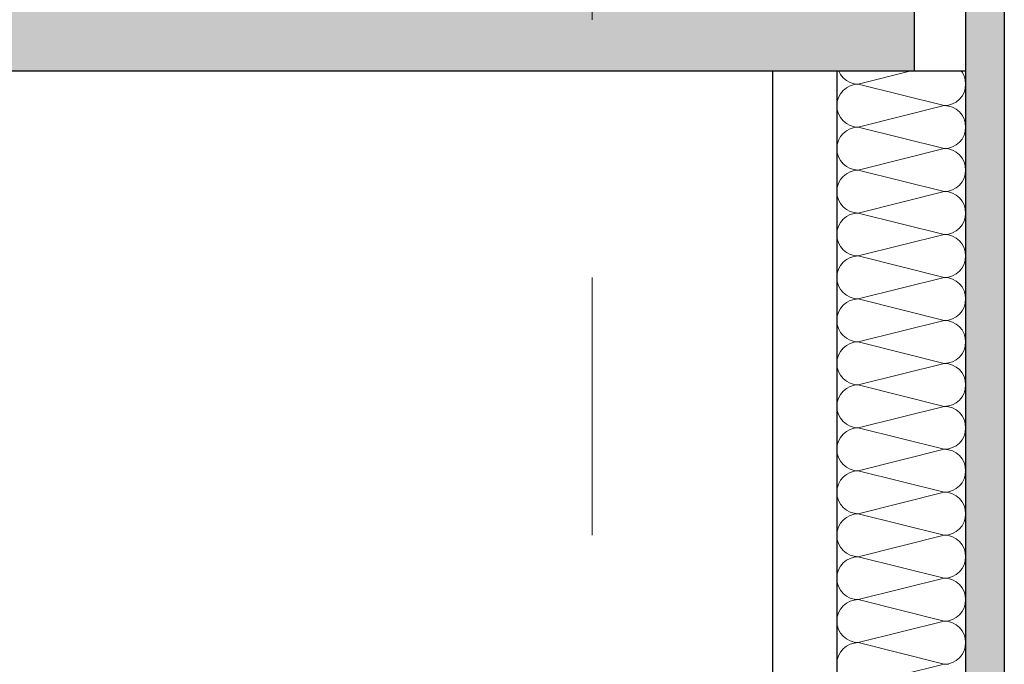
# Model space of a CAD drawing. Header units: metres. Extents: x -12 to 57.2, y -22.2 to 2.8.
# Tile 118 of 126: x 45.008 to 45.39, y -6.725 to -6.475. Entities that reach past the tile are written whole.
import ezdxf

# ---------------------------------------------------------------- set-up
doc = ezdxf.new("R2010")
doc.units = ezdxf.units.M
doc.header["$LTSCALE"] = 0.4
doc.header["$MEASUREMENT"] = 0
doc.linetypes.add('Raster', pattern=[0.2, 0.1, -0.05, 0, -0.05])
for name, color, linetype in [('Neubau_A-Außenwände', 8, 'Continuous'), ('Neubau_A-Decken', 8, 'Continuous'), ('Neubau_A-TB Wände', 8, 'Continuous'), ('Neubau_R-Konstruktionsraster gross', 33, 'Continuous')]:
    doc.layers.add(name, color=color, linetype=linetype)

# ---------------------------------------------------------------- blocks, each defined once
blk = doc.blocks.new('*X450', base_point=(-24191.65022, 0))
at = {"layer": 'Neubau_A-TB Wände', "color": 8, "linetype": 'Continuous', "lineweight": 9}
for p, q in [((-21238.64111, 3.68), (-21238.64041, 3.6787)), ((-21238.64041, 3.6787), (-21238.63938, 3.67744)), ((-21238.63938, 3.67744), (-21238.63812, 3.6764)), ((-21238.61349, 3.68), (-21238.63349, 3.675)), ((-21238.59322, 3.67963), (-21238.59353, 3.68)), ((-21238.59245, 3.67819), (-21238.59322, 3.67963)), ((-21238.59198, 3.67663), (-21238.59245, 3.67819)), ((-21238.59182, 3.675), (-21238.59198, 3.67663)), ((-21238.63812, 3.6736), (-21238.63938, 3.67256)), ((-21238.63812, 3.6764), (-21238.63667, 3.67563)), ((-21238.63667, 3.67437), (-21238.63812, 3.6736)), ((-21238.63667, 3.67563), (-21238.63511, 3.67516)), ((-21238.63511, 3.67484), (-21238.63667, 3.67437)), ((-21238.63511, 3.67516), (-21238.63349, 3.675)), ((-21238.63349, 3.675), (-21238.63511, 3.67484)), ((-21238.60015, 3.66667), (-21238.63349, 3.675)), ((-21238.59245, 3.67181), (-21238.59198, 3.67337)), ((-21238.59198, 3.67337), (-21238.59182, 3.675)), ((-21238.64118, 3.66986), (-21238.64166, 3.66829)), ((-21238.64041, 3.6713), (-21238.64118, 3.66986)), ((-21238.63938, 3.67256), (-21238.64041, 3.6713)), ((-21238.59552, 3.66807), (-21238.59426, 3.66911)), ((-21238.59426, 3.66911), (-21238.59322, 3.67037)), ((-21238.59322, 3.67037), (-21238.59245, 3.67181)), ((-21238.64166, 3.66829), (-21238.64182, 3.66667)), ((-21238.64182, 3.66667), (-21238.64166, 3.66504)), ((-21238.64166, 3.66504), (-21238.64118, 3.66348)), ((-21238.60015, 3.66667), (-21238.63349, 3.65833)), ((-21238.60015, 3.66667), (-21238.59853, 3.66683)), ((-21238.59853, 3.66651), (-21238.60015, 3.66667)), ((-21238.59853, 3.66683), (-21238.59696, 3.6673)), ((-21238.59696, 3.66603), (-21238.59853, 3.66651)), ((-21238.59696, 3.6673), (-21238.59552, 3.66807)), ((-21238.59552, 3.66526), (-21238.59696, 3.66603)), ((-21238.59426, 3.66423), (-21238.59552, 3.66526)), ((-21238.64118, 3.66348), (-21238.64041, 3.66204)), ((-21238.64041, 3.66204), (-21238.63938, 3.66077)), ((-21238.59322, 3.66296), (-21238.59426, 3.66423)), ((-21238.59245, 3.66152), (-21238.59322, 3.66296)), ((-21238.59198, 3.65996), (-21238.59245, 3.66152)), ((-21238.63938, 3.66077), (-21238.63812, 3.65974)), ((-21238.63812, 3.65974), (-21238.63667, 3.65897)), ((-21238.63667, 3.6577), (-21238.63812, 3.65693)), ((-21238.63667, 3.65897), (-21238.63511, 3.65849)), ((-21238.63511, 3.65817), (-21238.63667, 3.6577)), ((-21238.63511, 3.65849), (-21238.63349, 3.65833)), ((-21238.63349, 3.65833), (-21238.63511, 3.65817)), ((-21238.60015, 3.65), (-21238.63349, 3.65833)), ((-21238.59182, 3.65833), (-21238.59198, 3.65996)), ((-21238.59198, 3.65671), (-21238.59182, 3.65833)), ((-21238.64041, 3.65463), (-21238.64118, 3.65319)), ((-21238.63938, 3.65589), (-21238.64041, 3.65463)), ((-21238.63812, 3.65693), (-21238.63938, 3.65589)), ((-21238.59426, 3.65244), (-21238.59322, 3.6537)), ((-21238.59322, 3.6537), (-21238.59245, 3.65514)), ((-21238.59245, 3.65514), (-21238.59198, 3.65671)), ((-21238.64166, 3.65163), (-21238.64182, 3.65)), ((-21238.64182, 3.65), (-21238.64166, 3.64837)), ((-21238.64118, 3.65319), (-21238.64166, 3.65163)), ((-21238.60015, 3.65), (-21238.63349, 3.64167)), ((-21238.60015, 3.65), (-21238.59853, 3.65016)), ((-21238.59853, 3.64984), (-21238.60015, 3.65)), ((-21238.59853, 3.65016), (-21238.59696, 3.65063)), ((-21238.59696, 3.64937), (-21238.59853, 3.64984)), ((-21238.59696, 3.65063), (-21238.59552, 3.6514)), ((-21238.59552, 3.6514), (-21238.59426, 3.65244)), ((-21238.64166, 3.64837), (-21238.64118, 3.64681)), ((-21238.64118, 3.64681), (-21238.64041, 3.64537)), ((-21238.59552, 3.6486), (-21238.59696, 3.64937)), ((-21238.59426, 3.64756), (-21238.59552, 3.6486)), ((-21238.59322, 3.6463), (-21238.59426, 3.64756)), ((-21238.59245, 3.64486), (-21238.59322, 3.6463)), ((-21238.64041, 3.64537), (-21238.63938, 3.64411)), ((-21238.63938, 3.64411), (-21238.63812, 3.64307)), ((-21238.63812, 3.64307), (-21238.63667, 3.6423)), ((-21238.63667, 3.6423), (-21238.63511, 3.64183)), ((-21238.59198, 3.64329), (-21238.59245, 3.64486)), ((-21238.59182, 3.64167), (-21238.59198, 3.64329)), ((-21238.63938, 3.63923), (-21238.64041, 3.63796)), ((-21238.63812, 3.64026), (-21238.63938, 3.63923)), ((-21238.63667, 3.64103), (-21238.63812, 3.64026)), ((-21238.63511, 3.64151), (-21238.63667, 3.64103)), ((-21238.63511, 3.64183), (-21238.63349, 3.64167)), ((-21238.63349, 3.64167), (-21238.63511, 3.64151)), ((-21238.60015, 3.63333), (-21238.63349, 3.64167)), ((-21238.59322, 3.63704), (-21238.59245, 3.63848)), ((-21238.59245, 3.63848), (-21238.59198, 3.64004)), ((-21238.59198, 3.64004), (-21238.59182, 3.64167)), ((-21238.64166, 3.63496), (-21238.64182, 3.63333)), ((-21238.64118, 3.63652), (-21238.64166, 3.63496)), ((-21238.64041, 3.63796), (-21238.64118, 3.63652)), ((-21238.59696, 3.63397), (-21238.59552, 3.63474)), ((-21238.59552, 3.63474), (-21238.59426, 3.63577)), ((-21238.59426, 3.63577), (-21238.59322, 3.63704)), ((-21238.64182, 3.63333), (-21238.64166, 3.63171)), ((-21238.64166, 3.63171), (-21238.64118, 3.63014)), ((-21238.60015, 3.63333), (-21238.63349, 3.625)), ((-21238.60015, 3.63333), (-21238.59853, 3.63349)), ((-21238.59853, 3.63317), (-21238.60015, 3.63333)), ((-21238.59853, 3.63349), (-21238.59696, 3.63397)), ((-21238.59696, 3.6327), (-21238.59853, 3.63317)), ((-21238.59552, 3.63193), (-21238.59696, 3.6327)), ((-21238.59426, 3.63089), (-21238.59552, 3.63193)), ((-21238.59322, 3.62963), (-21238.59426, 3.63089)), ((-21238.64118, 3.63014), (-21238.64041, 3.6287)), ((-21238.64041, 3.6287), (-21238.63938, 3.62744)), ((-21238.63938, 3.62744), (-21238.63812, 3.6264)), ((-21238.59245, 3.62819), (-21238.59322, 3.62963)), ((-21238.59198, 3.62663), (-21238.59245, 3.62819)), ((-21238.63812, 3.6236), (-21238.63938, 3.62256)), ((-21238.63812, 3.6264), (-21238.63667, 3.62563)), ((-21238.63667, 3.62437), (-21238.63812, 3.6236)), ((-21238.63667, 3.62563), (-21238.63511, 3.62516)), ((-21238.63511, 3.62484), (-21238.63667, 3.62437)), ((-21238.63511, 3.62516), (-21238.63349, 3.625)), ((-21238.63349, 3.625), (-21238.63511, 3.62484)), ((-21238.60015, 3.61667), (-21238.63349, 3.625)), ((-21238.59245, 3.62181), (-21238.59198, 3.62337)), ((-21238.59182, 3.625), (-21238.59198, 3.62663)), ((-21238.59198, 3.62337), (-21238.59182, 3.625)), ((-21238.64118, 3.61986), (-21238.64166, 3.61829)), ((-21238.64041, 3.6213), (-21238.64118, 3.61986)), ((-21238.63938, 3.62256), (-21238.64041, 3.6213)), ((-21238.59426, 3.61911), (-21238.59322, 3.62037)), ((-21238.59322, 3.62037), (-21238.59245, 3.62181)), ((-21238.64166, 3.61829), (-21238.64182, 3.61667)), ((-21238.64182, 3.61667), (-21238.64166, 3.61504)), ((-21238.60015, 3.61667), (-21238.63349, 3.60833)), ((-21238.60015, 3.61667), (-21238.59853, 3.61683)), ((-21238.59853, 3.61651), (-21238.60015, 3.61667)), ((-21238.59853, 3.61683), (-21238.59696, 3.6173)), ((-21238.59696, 3.61603), (-21238.59853, 3.61651)), ((-21238.59696, 3.6173), (-21238.59552, 3.61807)), ((-21238.59552, 3.61526), (-21238.59696, 3.61603)), ((-21238.59552, 3.61807), (-21238.59426, 3.61911)), ((-21238.64166, 3.61504), (-21238.64118, 3.61348)), ((-21238.64118, 3.61348), (-21238.64041, 3.61204)), ((-21238.64041, 3.61204), (-21238.63938, 3.61077)), ((-21238.59426, 3.61423), (-21238.59552, 3.61526)), ((-21238.59322, 3.61296), (-21238.59426, 3.61423)), ((-21238.59245, 3.61152), (-21238.59322, 3.61296)), ((-21238.63938, 3.61077), (-21238.63812, 3.60974)), ((-21238.63812, 3.60974), (-21238.63667, 3.60897)), ((-21238.63667, 3.60897), (-21238.63511, 3.60849)), ((-21238.63511, 3.60817), (-21238.63667, 3.6077)), ((-21238.63511, 3.60849), (-21238.63349, 3.60833)), ((-21238.63349, 3.60833), (-21238.63511, 3.60817)), ((-21238.60015, 3.6), (-21238.63349, 3.60833)), ((-21238.59198, 3.60996), (-21238.59245, 3.61152)), ((-21238.59182, 3.60833), (-21238.59198, 3.60996)), ((-21238.59198, 3.60671), (-21238.59182, 3.60833)), ((-21238.64041, 3.60463), (-21238.64118, 3.60319)), ((-21238.63938, 3.60589), (-21238.64041, 3.60463)), ((-21238.63812, 3.60693), (-21238.63938, 3.60589)), ((-21238.63667, 3.6077), (-21238.63812, 3.60693)), ((-21238.59322, 3.6037), (-21238.59245, 3.60514)), ((-21238.59245, 3.60514), (-21238.59198, 3.60671)), ((-21238.64166, 3.60163), (-21238.64182, 3.6)), ((-21238.64118, 3.60319), (-21238.64166, 3.60163)), ((-21238.60015, 3.6), (-21238.59853, 3.60016)), ((-21238.59853, 3.60016), (-21238.59696, 3.60063)), ((-21238.59696, 3.60063), (-21238.59552, 3.6014)), ((-21238.59552, 3.6014), (-21238.59426, 3.60244)), ((-21238.59426, 3.60244), (-21238.59322, 3.6037)), ((-21238.64182, 3.6), (-21238.64166, 3.59837)), ((-21238.64166, 3.59837), (-21238.64118, 3.59681)), ((-21238.64118, 3.59681), (-21238.64041, 3.59537)), ((-21238.60015, 3.6), (-21238.63349, 3.59167)), ((-21238.59853, 3.59984), (-21238.60015, 3.6)), ((-21238.59696, 3.59937), (-21238.59853, 3.59984)), ((-21238.59552, 3.5986), (-21238.59696, 3.59937)), ((-21238.59426, 3.59756), (-21238.59552, 3.5986)), ((-21238.59322, 3.5963), (-21238.59426, 3.59756)), ((-21238.59245, 3.59486), (-21238.59322, 3.5963)), ((-21238.64041, 3.59537), (-21238.63938, 3.59411)), ((-21238.63938, 3.59411), (-21238.63812, 3.59307)), ((-21238.63812, 3.59307), (-21238.63667, 3.5923)), ((-21238.59198, 3.59329), (-21238.59245, 3.59486)), ((-21238.59182, 3.59167), (-21238.59198, 3.59329)), ((-21238.63938, 3.58923), (-21238.64041, 3.58796)), ((-21238.63812, 3.59026), (-21238.63938, 3.58923)), ((-21238.63667, 3.59103), (-21238.63812, 3.59026)), ((-21238.63667, 3.5923), (-21238.63511, 3.59183)), ((-21238.63511, 3.59151), (-21238.63667, 3.59103)), ((-21238.63511, 3.59183), (-21238.63349, 3.59167)), ((-21238.63349, 3.59167), (-21238.63511, 3.59151)), ((-21238.60015, 3.58333), (-21238.63349, 3.59167)), ((-21238.59245, 3.58848), (-21238.59198, 3.59004)), ((-21238.59198, 3.59004), (-21238.59182, 3.59167)), ((-21238.64166, 3.58496), (-21238.64182, 3.58333)), ((-21238.64118, 3.58652), (-21238.64166, 3.58496)), ((-21238.64041, 3.58796), (-21238.64118, 3.58652)), ((-21238.59552, 3.58474), (-21238.59426, 3.58577)), ((-21238.59426, 3.58577), (-21238.59322, 3.58704)), ((-21238.59322, 3.58704), (-21238.59245, 3.58848)), ((-21238.64182, 3.58333), (-21238.64166, 3.58171)), ((-21238.64166, 3.58171), (-21238.64118, 3.58014)), ((-21238.60015, 3.58333), (-21238.63349, 3.575)), ((-21238.60015, 3.58333), (-21238.59853, 3.58349)), ((-21238.59853, 3.58317), (-21238.60015, 3.58333)), ((-21238.59853, 3.58349), (-21238.59696, 3.58397)), ((-21238.59696, 3.5827), (-21238.59853, 3.58317)), ((-21238.59696, 3.58397), (-21238.59552, 3.58474)), ((-21238.59552, 3.58193), (-21238.59696, 3.5827)), ((-21238.59426, 3.58089), (-21238.59552, 3.58193)), ((-21238.64118, 3.58014), (-21238.64041, 3.5787)), ((-21238.64041, 3.5787), (-21238.63938, 3.57744)), ((-21238.63938, 3.57744), (-21238.63812, 3.5764)), ((-21238.59322, 3.57963), (-21238.59426, 3.58089)), ((-21238.59245, 3.57819), (-21238.59322, 3.57963)), ((-21238.59198, 3.57663), (-21238.59245, 3.57819)), ((-21238.63812, 3.5736), (-21238.63938, 3.57256)), ((-21238.63812, 3.5764), (-21238.63667, 3.57563)), ((-21238.63667, 3.57437), (-21238.63812, 3.5736)), ((-21238.63667, 3.57563), (-21238.63511, 3.57516)), ((-21238.63511, 3.57484), (-21238.63667, 3.57437)), ((-21238.63511, 3.57516), (-21238.63349, 3.575)), ((-21238.63349, 3.575), (-21238.63511, 3.57484)), ((-21238.60015, 3.56667), (-21238.63349, 3.575)), ((-21238.59245, 3.57181), (-21238.59198, 3.57337)), ((-21238.59182, 3.575), (-21238.59198, 3.57663)), ((-21238.59198, 3.57337), (-21238.59182, 3.575)), ((-21238.64118, 3.56986), (-21238.64166, 3.56829)), ((-21238.64041, 3.5713), (-21238.64118, 3.56986)), ((-21238.63938, 3.57256), (-21238.64041, 3.5713)), ((-21238.59426, 3.56911), (-21238.59322, 3.57037)), ((-21238.59322, 3.57037), (-21238.59245, 3.57181)), ((-21238.64166, 3.56829), (-21238.64182, 3.56667)), ((-21238.64182, 3.56667), (-21238.64166, 3.56504)), ((-21238.60015, 3.56667), (-21238.63349, 3.55833)), ((-21238.60015, 3.56667), (-21238.59853, 3.56683)), ((-21238.59853, 3.56651), (-21238.60015, 3.56667)), ((-21238.59853, 3.56683), (-21238.59696, 3.5673)), ((-21238.59696, 3.56603), (-21238.59853, 3.56651)), ((-21238.59696, 3.5673), (-21238.59552, 3.56807)), ((-21238.59552, 3.56526), (-21238.59696, 3.56603)), ((-21238.59552, 3.56807), (-21238.59426, 3.56911)), ((-21238.64166, 3.56504), (-21238.64118, 3.56348)), ((-21238.64118, 3.56348), (-21238.64041, 3.56204)), ((-21238.64041, 3.56204), (-21238.63938, 3.56077)), ((-21238.59426, 3.56423), (-21238.59552, 3.56526)), ((-21238.59322, 3.56296), (-21238.59426, 3.56423)), ((-21238.59245, 3.56152), (-21238.59322, 3.56296)), ((-21238.63938, 3.56077), (-21238.63812, 3.55974)), ((-21238.63812, 3.55974), (-21238.63667, 3.55897)), ((-21238.63667, 3.55897), (-21238.63511, 3.55849)), ((-21238.63511, 3.55817), (-21238.63667, 3.5577)), ((-21238.63511, 3.55849), (-21238.63349, 3.55833)), ((-21238.63349, 3.55833), (-21238.63511, 3.55817)), ((-21238.60015, 3.55), (-21238.63349, 3.55833)), ((-21238.59198, 3.55996), (-21238.59245, 3.56152)), ((-21238.59182, 3.55833), (-21238.59198, 3.55996)), ((-21238.59198, 3.55671), (-21238.59182, 3.55833)), ((-21238.64041, 3.55463), (-21238.64118, 3.55319)), ((-21238.63938, 3.55589), (-21238.64041, 3.55463)), ((-21238.63812, 3.55693), (-21238.63938, 3.55589)), ((-21238.63667, 3.5577), (-21238.63812, 3.55693)), ((-21238.59322, 3.5537), (-21238.59245, 3.55514)), ((-21238.59245, 3.55514), (-21238.59198, 3.55671)), ((-21238.64166, 3.55163), (-21238.64182, 3.55)), ((-21238.64118, 3.55319), (-21238.64166, 3.55163)), ((-21238.59853, 3.55016), (-21238.59696, 3.55063)), ((-21238.59696, 3.55063), (-21238.59552, 3.5514)), ((-21238.59552, 3.5514), (-21238.59426, 3.55244)), ((-21238.59426, 3.55244), (-21238.59322, 3.5537)), ((-21238.64182, 3.55), (-21238.64166, 3.54837)), ((-21238.64166, 3.54837), (-21238.64118, 3.54681)), ((-21238.64118, 3.54681), (-21238.64041, 3.54537)), ((-21238.60015, 3.55), (-21238.63349, 3.54167)), ((-21238.60015, 3.55), (-21238.59853, 3.55016)), ((-21238.59853, 3.54984), (-21238.60015, 3.55)), ((-21238.59696, 3.54937), (-21238.59853, 3.54984)), ((-21238.59552, 3.5486), (-21238.59696, 3.54937)), ((-21238.59426, 3.54756), (-21238.59552, 3.5486)), ((-21238.59322, 3.5463), (-21238.59426, 3.54756)), ((-21238.64041, 3.54537), (-21238.63938, 3.54411)), ((-21238.63938, 3.54411), (-21238.63812, 3.54307)), ((-21238.63812, 3.54307), (-21238.63667, 3.5423)), ((-21238.59245, 3.54486), (-21238.59322, 3.5463)), ((-21238.59198, 3.54329), (-21238.59245, 3.54486)), ((-21238.59182, 3.54167), (-21238.59198, 3.54329)), ((-21238.63938, 3.53923), (-21238.64041, 3.53796)), ((-21238.63812, 3.54026), (-21238.63938, 3.53923)), ((-21238.63667, 3.54103), (-21238.63812, 3.54026)), ((-21238.63667, 3.5423), (-21238.63511, 3.54183)), ((-21238.63511, 3.54151), (-21238.63667, 3.54103)), ((-21238.63511, 3.54183), (-21238.63349, 3.54167)), ((-21238.63349, 3.54167), (-21238.63511, 3.54151)), ((-21238.60015, 3.53333), (-21238.63349, 3.54167)), ((-21238.59245, 3.53848), (-21238.59198, 3.54004)), ((-21238.59198, 3.54004), (-21238.59182, 3.54167)), ((-21238.64118, 3.53652), (-21238.64166, 3.53496)), ((-21238.64041, 3.53796), (-21238.64118, 3.53652)), ((-21238.59552, 3.53474), (-21238.59426, 3.53577)), ((-21238.59426, 3.53577), (-21238.59322, 3.53704)), ((-21238.59322, 3.53704), (-21238.59245, 3.53848)), ((-21238.64166, 3.53496), (-21238.64182, 3.53333)), ((-21238.64182, 3.53333), (-21238.64166, 3.53171)), ((-21238.64166, 3.53171), (-21238.64118, 3.53014)), ((-21238.60015, 3.53333), (-21238.63349, 3.525)), ((-21238.60015, 3.53333), (-21238.59853, 3.53349)), ((-21238.59853, 3.53317), (-21238.60015, 3.53333)), ((-21238.59853, 3.53349), (-21238.59696, 3.53397)), ((-21238.59696, 3.5327), (-21238.59853, 3.53317)), ((-21238.59696, 3.53397), (-21238.59552, 3.53474)), ((-21238.59552, 3.53193), (-21238.59696, 3.5327)), ((-21238.59426, 3.53089), (-21238.59552, 3.53193)), ((-21238.64118, 3.53014), (-21238.64041, 3.5287)), ((-21238.64041, 3.5287), (-21238.63938, 3.52744)), ((-21238.59322, 3.52963), (-21238.59426, 3.53089)), ((-21238.59245, 3.52819), (-21238.59322, 3.52963)), ((-21238.59198, 3.52663), (-21238.59245, 3.52819)), ((-21238.63938, 3.52744), (-21238.63812, 3.5264)), ((-21238.63812, 3.5264), (-21238.63667, 3.52563)), ((-21238.63667, 3.52437), (-21238.63812, 3.5236)), ((-21238.63667, 3.52563), (-21238.63511, 3.52516)), ((-21238.63511, 3.52484), (-21238.63667, 3.52437)), ((-21238.63511, 3.52516), (-21238.63349, 3.525)), ((-21238.63349, 3.525), (-21238.63511, 3.52484)), ((-21238.60015, 3.51667), (-21238.63349, 3.525)), ((-21238.59182, 3.525), (-21238.59198, 3.52663)), ((-21238.59198, 3.52337), (-21238.59182, 3.525)), ((-21238.64118, 3.51986), (-21238.64166, 3.51829)), ((-21238.64041, 3.5213), (-21238.64118, 3.51986)), ((-21238.63938, 3.52256), (-21238.64041, 3.5213)), ((-21238.63812, 3.5236), (-21238.63938, 3.52256)), ((-21238.59426, 3.51911), (-21238.59322, 3.52037)), ((-21238.59322, 3.52037), (-21238.59245, 3.52181)), ((-21238.59245, 3.52181), (-21238.59198, 3.52337)), ((-21238.64166, 3.51829), (-21238.64182, 3.51667)), ((-21238.64182, 3.51667), (-21238.64166, 3.51504)), ((-21238.60015, 3.51667), (-21238.63349, 3.50833)), ((-21238.60015, 3.51667), (-21238.59853, 3.51683)), ((-21238.59853, 3.51651), (-21238.60015, 3.51667)), ((-21238.59853, 3.51683), (-21238.59696, 3.5173)), ((-21238.59696, 3.51603), (-21238.59853, 3.51651)), ((-21238.59696, 3.5173), (-21238.59552, 3.51807)), ((-21238.59552, 3.51526), (-21238.59696, 3.51603)), ((-21238.59552, 3.51807), (-21238.59426, 3.51911)), ((-21238.64166, 3.51504), (-21238.64118, 3.51348)), ((-21238.64118, 3.51348), (-21238.64041, 3.51204)), ((-21238.59426, 3.51423), (-21238.59552, 3.51526)), ((-21238.59322, 3.51296), (-21238.59426, 3.51423)), ((-21238.59245, 3.51152), (-21238.59322, 3.51296)), ((-21238.64041, 3.51204), (-21238.63938, 3.51077)), ((-21238.63938, 3.51077), (-21238.63812, 3.50974)), ((-21238.63812, 3.50974), (-21238.63667, 3.50897)), ((-21238.63667, 3.50897), (-21238.63511, 3.50849)), ((-21238.63511, 3.50849), (-21238.63349, 3.50833)), ((-21238.59198, 3.50996), (-21238.59245, 3.51152)), ((-21238.59182, 3.50833), (-21238.59198, 3.50996)), ((-21238.64041, 3.50463), (-21238.64118, 3.50319)), ((-21238.63938, 3.50589), (-21238.64041, 3.50463)), ((-21238.63812, 3.50693), (-21238.63938, 3.50589)), ((-21238.63667, 3.5077), (-21238.63812, 3.50693)), ((-21238.63511, 3.50817), (-21238.63667, 3.5077)), ((-21238.63349, 3.50833), (-21238.63511, 3.50817)), ((-21238.60015, 3.5), (-21238.63349, 3.50833)), ((-21238.59322, 3.5037), (-21238.59245, 3.50514)), ((-21238.59245, 3.50514), (-21238.59198, 3.50671)), ((-21238.59198, 3.50671), (-21238.59182, 3.50833)), ((-21238.64166, 3.50163), (-21238.64182, 3.5)), ((-21238.64118, 3.50319), (-21238.64166, 3.50163)), ((-21238.59696, 3.50063), (-21238.59552, 3.5014)), ((-21238.59552, 3.5014), (-21238.59426, 3.50244)), ((-21238.59426, 3.50244), (-21238.59322, 3.5037)), ((-21238.64182, 3.5), (-21238.64166, 3.49837)), ((-21238.64166, 3.49837), (-21238.64118, 3.49681)), ((-21238.60015, 3.5), (-21238.63349, 3.49167)), ((-21238.60015, 3.5), (-21238.59853, 3.50016)), ((-21238.59853, 3.49984), (-21238.60015, 3.5)), ((-21238.59853, 3.50016), (-21238.59696, 3.50063)), ((-21238.59696, 3.49937), (-21238.59853, 3.49984)), ((-21238.59552, 3.4986), (-21238.59696, 3.49937)), ((-21238.59426, 3.49756), (-21238.59552, 3.4986)), ((-21238.59322, 3.4963), (-21238.59426, 3.49756)), ((-21238.64118, 3.49681), (-21238.64041, 3.49537)), ((-21238.64041, 3.49537), (-21238.63938, 3.49411)), ((-21238.63938, 3.49411), (-21238.63812, 3.49307)), ((-21238.63812, 3.49307), (-21238.63667, 3.4923)), ((-21238.59245, 3.49486), (-21238.59322, 3.4963)), ((-21238.59198, 3.49329), (-21238.59245, 3.49486)), ((-21238.59182, 3.49167), (-21238.59198, 3.49329)), ((-21238.63812, 3.49026), (-21238.63938, 3.48923)), ((-21238.63667, 3.49103), (-21238.63812, 3.49026)), ((-21238.63667, 3.4923), (-21238.63511, 3.49183)), ((-21238.63511, 3.49151), (-21238.63667, 3.49103)), ((-21238.63511, 3.49183), (-21238.63349, 3.49167)), ((-21238.63349, 3.49167), (-21238.63511, 3.49151)), ((-21238.60015, 3.48333), (-21238.63349, 3.49167)), ((-21238.59245, 3.48848), (-21238.59198, 3.49004)), ((-21238.59198, 3.49004), (-21238.59182, 3.49167)), ((-21238.64118, 3.48652), (-21238.64166, 3.48496)), ((-21238.64041, 3.48796), (-21238.64118, 3.48652)), ((-21238.63938, 3.48923), (-21238.64041, 3.48796)), ((-21238.59552, 3.48474), (-21238.59426, 3.48577)), ((-21238.59426, 3.48577), (-21238.59322, 3.48704)), ((-21238.59322, 3.48704), (-21238.59245, 3.48848)), ((-21238.64166, 3.48496), (-21238.64182, 3.48333)), ((-21238.64182, 3.48333), (-21238.64166, 3.48171)), ((-21238.64166, 3.48171), (-21238.64118, 3.48014)), ((-21238.60015, 3.48333), (-21238.63349, 3.475)), ((-21238.60015, 3.48333), (-21238.59853, 3.48349)), ((-21238.59853, 3.48317), (-21238.60015, 3.48333)), ((-21238.59853, 3.48349), (-21238.59696, 3.48397)), ((-21238.59696, 3.4827), (-21238.59853, 3.48317)), ((-21238.59696, 3.48397), (-21238.59552, 3.48474)), ((-21238.59552, 3.48193), (-21238.59696, 3.4827)), ((-21238.59426, 3.48089), (-21238.59552, 3.48193)), ((-21238.64118, 3.48014), (-21238.64041, 3.4787)), ((-21238.64041, 3.4787), (-21238.63938, 3.47744)), ((-21238.59322, 3.47963), (-21238.59426, 3.48089)), ((-21238.59245, 3.47819), (-21238.59322, 3.47963)), ((-21238.59198, 3.47663), (-21238.59245, 3.47819)), ((-21238.63938, 3.47744), (-21238.63812, 3.4764)), ((-21238.63812, 3.4764), (-21238.63667, 3.47563)), ((-21238.63667, 3.47437), (-21238.63812, 3.4736)), ((-21238.63667, 3.47563), (-21238.63511, 3.47516)), ((-21238.63511, 3.47484), (-21238.63667, 3.47437)), ((-21238.63511, 3.47516), (-21238.63349, 3.475)), ((-21238.63349, 3.475), (-21238.63511, 3.47484)), ((-21238.60015, 3.46667), (-21238.63349, 3.475)), ((-21238.59182, 3.475), (-21238.59198, 3.47663)), ((-21238.59198, 3.47337), (-21238.59182, 3.475)), ((-21238.64041, 3.4713), (-21238.64118, 3.46986)), ((-21238.63938, 3.47256), (-21238.64041, 3.4713)), ((-21238.63812, 3.4736), (-21238.63938, 3.47256)), ((-21238.59426, 3.46911), (-21238.59322, 3.47037)), ((-21238.59322, 3.47037), (-21238.59245, 3.47181)), ((-21238.59245, 3.47181), (-21238.59198, 3.47337)), ((-21238.64166, 3.46829), (-21238.64182, 3.46667)), ((-21238.64182, 3.46667), (-21238.64166, 3.46504)), ((-21238.64118, 3.46986), (-21238.64166, 3.46829)), ((-21238.60015, 3.46667), (-21238.63349, 3.45833)), ((-21238.60015, 3.46667), (-21238.59853, 3.46683)), ((-21238.59853, 3.46651), (-21238.60015, 3.46667)), ((-21238.59853, 3.46683), (-21238.59696, 3.4673)), ((-21238.59696, 3.46603), (-21238.59853, 3.46651)), ((-21238.59696, 3.4673), (-21238.59552, 3.46807)), ((-21238.59552, 3.46807), (-21238.59426, 3.46911)), ((-21238.64166, 3.46504), (-21238.64118, 3.46348)), ((-21238.64118, 3.46348), (-21238.64041, 3.46204)), ((-21238.59552, 3.46526), (-21238.59696, 3.46603)), ((-21238.59426, 3.46423), (-21238.59552, 3.46526)), ((-21238.59322, 3.46296), (-21238.59426, 3.46423)), ((-21238.59245, 3.46152), (-21238.59322, 3.46296)), ((-21238.64041, 3.46204), (-21238.63938, 3.46077)), ((-21238.63938, 3.46077), (-21238.63812, 3.45974)), ((-21238.63812, 3.45974), (-21238.63667, 3.45897)), ((-21238.63667, 3.45897), (-21238.63511, 3.45849)), ((-21238.59198, 3.45996), (-21238.59245, 3.46152)), ((-21238.59182, 3.45833), (-21238.59198, 3.45996)), ((-21238.63938, 3.45589), (-21238.64041, 3.45463)), ((-21238.63812, 3.45693), (-21238.63938, 3.45589)), ((-21238.63667, 3.4577), (-21238.63812, 3.45693)), ((-21238.63511, 3.45817), (-21238.63667, 3.4577)), ((-21238.63511, 3.45849), (-21238.63349, 3.45833)), ((-21238.63349, 3.45833), (-21238.63511, 3.45817)), ((-21238.60015, 3.45), (-21238.63349, 3.45833)), ((-21238.59322, 3.4537), (-21238.59245, 3.45514)), ((-21238.59245, 3.45514), (-21238.59198, 3.45671)), ((-21238.59198, 3.45671), (-21238.59182, 3.45833)), ((-21238.64166, 3.45163), (-21238.64182, 3.45)), ((-21238.64118, 3.45319), (-21238.64166, 3.45163)), ((-21238.64041, 3.45463), (-21238.64118, 3.45319)), ((-21238.59696, 3.45063), (-21238.59552, 3.4514)), ((-21238.59552, 3.4514), (-21238.59426, 3.45244)), ((-21238.59426, 3.45244), (-21238.59322, 3.4537)), ((-21238.64182, 3.45), (-21238.64166, 3.44837)), ((-21238.60015, 3.45), (-21238.63349, 3.44167)), ((-21238.60015, 3.45), (-21238.59853, 3.45016)), ((-21238.59853, 3.44984), (-21238.60015, 3.45)), ((-21238.59853, 3.45016), (-21238.59696, 3.45063))]:
    blk.add_line(p, q, dxfattribs=at)

msp = doc.modelspace()

# ---------------------------------------------------------------- hatches: boundary and pattern name
at = {"layer": 'Neubau_A-Außenwände', "linetype": 'Continuous'}
msp.add_hatch(color=256, dxfattribs=at).paths.add_polyline_path([(45.375, -7.375), (45.39, -7.375), (45.39, -1.665), (45.375, -1.665)])
at = {"layer": 'Neubau_A-Decken', "linetype": 'Continuous'}
h = msp.add_hatch(dxfattribs=at)
h.set_pattern_fill('BETON__STAHLBETON_0002', color=256, style=0, pattern_type=2)
h.set_pattern_definition([(45, (-2907.6834, -10.175), (-0.0848528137, 0.0848528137), []), (45, (-2907.72583, -10.13257), (-0.0848528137, 0.0848528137), [0.09, -0.03])])
h.paths.add_polyline_path([(32.58, -6.195), (32.58, -6.495), (45.355, -6.495), (45.355, -6.195)])

# ---------------------------------------------------------------- linework, layer by layer
at = {"layer": 'Neubau_A-Außenwände', "linetype": 'Continuous'}
for p, q in [((45.375, -6.195), (45.375, -6.495)), ((45.375, -6.495), (45.375, -7.375))]:
    msp.add_line(p, q, dxfattribs=at)
at = {"layer": 'Neubau_A-Außenwände', "linetype": 'Continuous', "flags": 128}
msp.add_lwpolyline([(45.39, -1.665), (45.39, -7.335), (45.39, -7.375)], dxfattribs=at)
at = {"layer": 'Neubau_A-Decken', "linetype": 'Continuous'}
for p, q in [((45.355, -6.195), (45.355, -6.495)), ((45.3, -6.495), (37.98, -6.495))]:
    msp.add_line(p, q, dxfattribs=at)
at = {"layer": 'Neubau_A-Decken', "linetype": 'Continuous', "flags": 128}
msp.add_lwpolyline([(45.355, -6.495), (45.325, -6.495), (45.3125, -6.495), (45.3, -6.495)], dxfattribs=at)
at = {"layer": 'Neubau_A-TB Wände', "linetype": 'Continuous'}
for p, q in [((45.3, -6.495), (45.3, -7.075)), ((45.325, -6.495), (45.325, -7.375)), ((45.375, -6.495), (45.355, -6.495))]:
    msp.add_line(p, q, dxfattribs=at)
at = {"layer": 'Neubau_R-Konstruktionsraster gross', "linetype": 'Raster', "lineweight": 9}
msp.add_line((45.23, -1.175), (45.23, -15.175), dxfattribs=at)

# ---------------------------------------------------------------- block references
at = {"layer": 'Neubau_A-TB Wände'}
msp.add_blockref('*X450', (-2907.6834, -10.175), dxfattribs=at)

doc.saveas('drawing.dxf')
